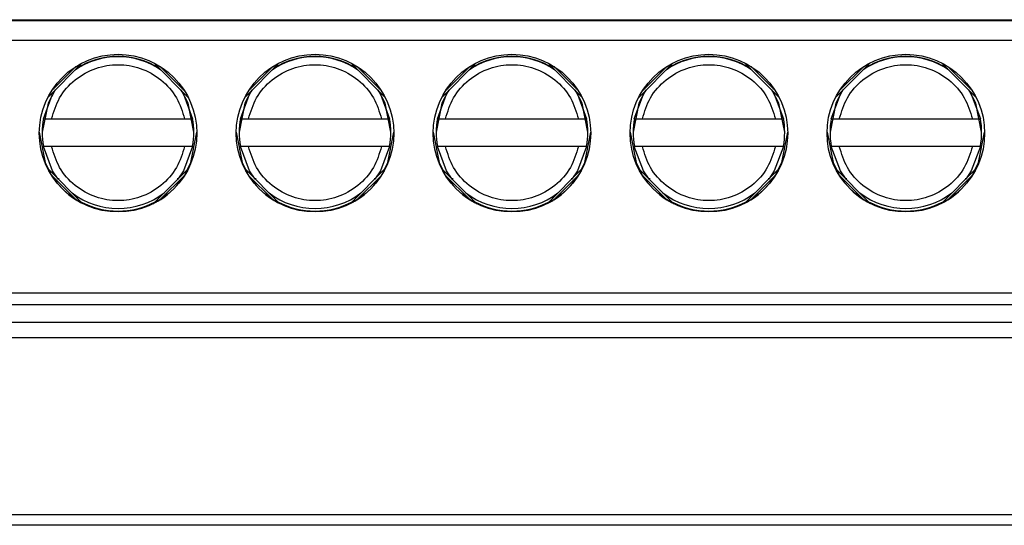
# Model space of a CAD drawing. Header units: millimetres. Extents: x 51 to 353, y -23 to 217.
# Tile 44 of 147: x 146.22 to 151.22, y 89.55 to 92.11. Entities that reach past the tile are written whole.
import ezdxf

# ---------------------------------------------------------------- set-up
doc = ezdxf.new("R2010")
doc.units = ezdxf.units.MM

msp = doc.modelspace()

# ---------------------------------------------------------------- linework, layer by layer
at = {"color": 7, "linetype": 'Continuous', "lineweight": 25}
for p, q in [((140.2197, 92.1129), (153.2197, 92.1129)), ((140.2197, 92.1082), (153.2197, 92.1082)), ((153.2197, 92.0073), (140.2197, 92.0073)), ((146.3633, 91.7188), (146.5382, 91.8938)), ((146.9012, 91.8938), (147.0762, 91.7188)), ((147.3633, 91.7188), (147.5382, 91.8938)), ((147.9012, 91.8938), (148.0762, 91.7188)), ((148.3633, 91.7188), (148.5382, 91.8938)), ((148.9012, 91.8938), (149.0762, 91.7188)), ((149.3633, 91.7188), (149.5382, 91.8938)), ((149.9012, 91.8938), (150.0762, 91.7188)), ((150.3633, 91.7188), (150.5382, 91.8938)), ((150.9012, 91.8938), (151.0762, 91.7188)), ((146.3411, 91.6113), (146.3411, 91.6101)), ((146.3819, 91.6097), (147.0575, 91.6097)), ((147.0983, 91.6101), (147.0983, 91.6113)), ((147.3411, 91.6113), (147.3411, 91.6101)), ((147.3819, 91.6097), (148.0575, 91.6097)), ((148.0983, 91.6101), (148.0983, 91.6113)), ((148.3411, 91.6113), (148.3411, 91.6101)), ((148.3819, 91.6097), (149.0575, 91.6097)), ((149.0983, 91.6101), (149.0983, 91.6113)), ((149.3411, 91.6113), (149.3411, 91.6101)), ((149.3819, 91.6097), (150.0575, 91.6097)), ((150.0983, 91.6101), (150.0983, 91.6113)), ((150.3411, 91.6113), (150.3411, 91.6101)), ((150.3819, 91.6097), (151.0575, 91.6097)), ((151.0983, 91.6101), (151.0983, 91.6113)), ((146.3347, 91.5422), (146.3347, 91.5413)), ((147.1047, 91.5413), (147.1047, 91.5422)), ((147.3347, 91.5422), (147.3347, 91.5413)), ((148.1047, 91.5413), (148.1047, 91.5422)), ((148.3347, 91.5422), (148.3347, 91.5413)), ((149.1047, 91.5413), (149.1047, 91.5422)), ((149.3347, 91.5422), (149.3347, 91.5413)), ((150.1047, 91.5413), (150.1047, 91.5422)), ((150.3347, 91.5422), (150.3347, 91.5413)), ((151.1047, 91.5413), (151.1047, 91.5422)), ((146.3411, 91.4701), (146.3411, 91.4713)), ((146.3411, 91.4713), (147.0983, 91.4713)), ((147.0575, 91.4697), (146.3819, 91.4697)), ((147.0983, 91.4713), (147.0983, 91.4701)), ((147.3411, 91.4701), (147.3411, 91.4713)), ((147.3411, 91.4713), (148.0983, 91.4713)), ((148.0575, 91.4697), (147.3819, 91.4697)), ((148.0983, 91.4713), (148.0983, 91.4701)), ((148.3411, 91.4701), (148.3411, 91.4713)), ((148.3411, 91.4713), (149.0983, 91.4713)), ((149.0575, 91.4697), (148.3819, 91.4697)), ((149.0983, 91.4713), (149.0983, 91.4701)), ((149.3411, 91.4701), (149.3411, 91.4713)), ((149.3411, 91.4713), (150.0983, 91.4713)), ((150.0575, 91.4697), (149.3819, 91.4697)), ((150.0983, 91.4713), (150.0983, 91.4701)), ((150.3411, 91.4701), (150.3411, 91.4713)), ((150.3411, 91.4713), (151.0983, 91.4713)), ((151.0575, 91.4697), (150.3819, 91.4697)), ((151.0983, 91.4713), (151.0983, 91.4701)), ((146.5393, 91.1809), (146.3627, 91.3575)), ((147.0767, 91.3575), (146.9002, 91.1809)), ((147.5393, 91.1809), (147.3627, 91.3575)), ((148.0767, 91.3575), (147.9002, 91.1809)), ((148.5393, 91.1809), (148.3627, 91.3575)), ((149.0767, 91.3575), (148.9002, 91.1809)), ((149.5393, 91.1809), (149.3627, 91.3575)), ((150.0767, 91.3575), (149.9002, 91.1809)), ((150.5393, 91.1809), (150.3627, 91.3575)), ((151.0767, 91.3575), (150.9002, 91.1809)), ((146.3811, 91.3248), (146.5068, 91.1991)), ((146.4129, 91.3073), (146.4207, 91.3073)), ((146.9326, 91.1991), (147.0583, 91.3248)), ((147.0204, 91.3073), (147.0265, 91.3073)), ((147.3811, 91.3248), (147.5068, 91.1991)), ((147.4129, 91.3073), (147.4207, 91.3073)), ((147.9326, 91.1991), (148.0583, 91.3248)), ((148.0204, 91.3073), (148.0265, 91.3073)), ((148.3811, 91.3248), (148.5068, 91.1991)), ((148.4129, 91.3073), (148.4207, 91.3073)), ((148.9326, 91.1991), (149.0583, 91.3248)), ((149.0204, 91.3073), (149.0265, 91.3073)), ((149.3811, 91.3248), (149.5068, 91.1991)), ((149.4129, 91.3073), (149.4207, 91.3073)), ((149.9326, 91.1991), (150.0583, 91.3248)), ((150.0204, 91.3073), (150.0265, 91.3073)), ((150.3811, 91.3248), (150.5068, 91.1991)), ((150.4129, 91.3073), (150.4207, 91.3073)), ((150.9326, 91.1991), (151.0583, 91.3248)), ((151.0204, 91.3073), (151.0265, 91.3073)), ((140.2197, 90.7274), (153.2197, 90.7274)), ((140.2197, 90.6679), (153.2197, 90.6679)), ((140.2297, 90.5781), (153.2097, 90.5781)), ((153.2097, 90.4981), (140.2297, 90.4981)), ((158.5713, 89.601), (141.8943, 89.601)), ((158.7476, 89.5476), (141.481, 89.5476))]:
    msp.add_line(p, q, dxfattribs=at)
at = {"color": 8, "linetype": 'Continuous', "lineweight": 25}
for p, q in [((146.5057, 91.8753), (146.3818, 91.7513)), ((147.0576, 91.7513), (146.9337, 91.8753)), ((147.5057, 91.8753), (147.3818, 91.7513)), ((148.0576, 91.7513), (147.9337, 91.8753)), ((148.5057, 91.8753), (148.3818, 91.7513)), ((149.0576, 91.7513), (148.9337, 91.8753)), ((149.5057, 91.8753), (149.3818, 91.7513)), ((150.0576, 91.7513), (149.9337, 91.8753)), ((150.5057, 91.8753), (150.3818, 91.7513)), ((151.0576, 91.7513), (150.9337, 91.8753))]:
    msp.add_line(p, q, dxfattribs=at)
at = {"color": 7, "linetype": 'Continuous', "lineweight": 25, "flags": 128}
for points in [[(146.3979, 91.7534), (146.364, 91.6895), (146.3347, 91.5422), (146.3347, 91.5422)], [(147.1047, 91.5422), (147.0754, 91.6895), (147.0416, 91.7534)], [(147.3979, 91.7534), (147.364, 91.6895), (147.3347, 91.5422), (147.3347, 91.5422)], [(148.1047, 91.5422), (148.0754, 91.6895), (148.0416, 91.7534)], [(148.3979, 91.7534), (148.364, 91.6895), (148.3347, 91.5422), (148.3347, 91.5422)], [(149.1047, 91.5422), (149.0754, 91.6895), (149.0416, 91.7534)], [(149.3979, 91.7534), (149.364, 91.6895), (149.3347, 91.5422), (149.3347, 91.5422)], [(150.1047, 91.5422), (150.0754, 91.6895), (150.0416, 91.7534)], [(150.3979, 91.7534), (150.364, 91.6895), (150.3347, 91.5422), (150.3347, 91.5422)], [(151.1047, 91.5422), (151.0754, 91.6895), (151.0416, 91.7534)], [(146.3197, 91.542), (146.3502, 91.389), (146.3672, 91.353)], [(147.0722, 91.353), (147.0893, 91.389), (147.1197, 91.542)], [(147.3197, 91.542), (147.3502, 91.389), (147.3672, 91.353)], [(148.0722, 91.353), (148.0893, 91.389), (148.1197, 91.542)], [(148.3197, 91.542), (148.3502, 91.389), (148.3672, 91.353)], [(149.0722, 91.353), (149.0893, 91.389), (149.1197, 91.542)], [(149.3197, 91.542), (149.3502, 91.389), (149.3672, 91.353)], [(150.0722, 91.353), (150.0893, 91.389), (150.1197, 91.542)], [(150.3197, 91.542), (150.3502, 91.389), (150.3672, 91.353)], [(151.0722, 91.353), (151.0893, 91.389), (151.1197, 91.542)], [(146.4161, 91.3033), (146.3875, 91.3455), (146.3411, 91.4701)], [(147.0983, 91.4701), (147.0519, 91.3455), (147.0239, 91.3041)], [(147.4161, 91.3033), (147.3875, 91.3455), (147.3411, 91.4701)], [(148.0983, 91.4701), (148.0519, 91.3455), (148.0239, 91.3041)], [(148.4161, 91.3033), (148.3875, 91.3455), (148.3411, 91.4701)], [(149.0983, 91.4701), (149.0519, 91.3455), (149.0239, 91.3041)], [(149.4161, 91.3033), (149.3875, 91.3455), (149.3411, 91.4701)], [(150.0983, 91.4701), (150.0519, 91.3455), (150.0239, 91.3041)], [(150.4161, 91.3033), (150.3875, 91.3455), (150.3411, 91.4701)], [(151.0983, 91.4701), (151.0519, 91.3455), (151.0239, 91.3041)]]:
    msp.add_lwpolyline(points, dxfattribs=at)
at = {"color": 8, "linetype": 'Continuous', "lineweight": 25, "flags": 128}
for points in [[(146.3411, 91.6101), (146.3875, 91.7346), (146.4021, 91.7577)], [(147.0373, 91.7577), (147.0519, 91.7346), (147.0983, 91.6101)], [(147.3411, 91.6101), (147.3875, 91.7346), (147.4021, 91.7577)], [(148.0373, 91.7577), (148.0519, 91.7346), (148.0983, 91.6101)], [(148.3411, 91.6101), (148.3875, 91.7346), (148.4021, 91.7577)], [(149.0373, 91.7577), (149.0519, 91.7346), (149.0983, 91.6101)], [(149.3411, 91.6101), (149.3875, 91.7346), (149.4021, 91.7577)], [(150.0373, 91.7577), (150.0519, 91.7346), (150.0983, 91.6101)], [(150.3411, 91.6101), (150.3875, 91.7346), (150.4021, 91.7577)], [(151.0373, 91.7577), (151.0519, 91.7346), (151.0983, 91.6101)]]:
    msp.add_lwpolyline(points, dxfattribs=at)
at = {"color": 7, "linetype": 'Continuous', "lineweight": 25}
for centre in [(146.7197, 91.5373), (147.7197, 91.5373), (148.7197, 91.5373), (149.7197, 91.5373), (150.7197, 91.5373)]:
    msp.add_circle(centre, 0.4, dxfattribs=at)
at = {"color": 8, "linetype": 'Continuous', "lineweight": 25}
for centre in [(146.7197, 91.54), (147.7197, 91.54), (148.7197, 91.54), (149.7197, 91.54), (150.7197, 91.54)]:
    msp.add_arc(centre, 0.385, 55.584, 124.416, dxfattribs=at)
at = {"color": 7, "linetype": 'Continuous', "lineweight": 25}
for centre, radius, start, end in [((146.7197, 91.5421), 0.385, 56.717, 123.2829), ((147.7197, 91.5421), 0.385, 56.717, 123.2829), ((148.7197, 91.5421), 0.385, 56.717, 123.2829), ((149.7197, 91.5421), 0.385, 56.717, 123.2829), ((150.7197, 91.5421), 0.385, 56.717, 123.2829), ((146.7197, 91.5413), 0.385, 169.5239, 190.4761), ((146.7197, 91.5413), 0.385, 349.5239, 10.4761), ((147.7197, 91.5413), 0.385, 169.5239, 190.4761), ((147.7197, 91.5413), 0.385, 349.5239, 10.4761), ((148.7197, 91.5413), 0.385, 169.5239, 190.4761), ((148.7197, 91.5413), 0.385, 349.5239, 10.4761), ((149.7197, 91.5413), 0.385, 169.5239, 190.4761), ((149.7197, 91.5413), 0.385, 349.5239, 10.4761), ((150.7197, 91.5413), 0.385, 169.5239, 190.4761), ((150.7197, 91.5413), 0.385, 349.5239, 10.4761), ((146.7197, 91.5401), 0.385, 232.6797, 307.3203), ((147.7197, 91.5401), 0.385, 232.6797, 307.3203), ((148.7197, 91.5401), 0.385, 232.6797, 307.3203), ((149.7197, 91.5401), 0.385, 232.6797, 307.3203), ((150.7197, 91.5401), 0.385, 232.6797, 307.3203), ((146.7197, 91.5421), 0.4, 241.7937, 298.2063), ((147.7197, 91.5421), 0.4, 241.7937, 298.2063), ((148.7197, 91.5421), 0.4, 241.7937, 298.2063), ((149.7197, 91.5421), 0.4, 241.7937, 298.2063), ((150.7197, 91.5421), 0.4, 241.7937, 298.2063)]:
    msp.add_arc(centre, radius, start, end, dxfattribs=at)
for centre, major_axis, start_param, end_param in [((146.7197, 91.5397), (0.1544, 0.3709), 2.52839, 2.976541), ((146.7197, 91.5397), (-0.1544, 0.3709), 3.306638, 3.754788), ((147.7197, 91.5397), (0.1544, 0.3709), 2.52839, 2.976541), ((147.7197, 91.5397), (-0.1544, 0.3709), 3.306638, 3.754788), ((148.7197, 91.5397), (0.1544, 0.3709), 2.52839, 2.976541), ((148.7197, 91.5397), (-0.1544, 0.3709), 3.306638, 3.754788), ((149.7197, 91.5397), (0.1544, 0.3709), 2.52839, 2.976541), ((149.7197, 91.5397), (-0.1544, 0.3709), 3.306638, 3.754788), ((150.7197, 91.5397), (0.1544, 0.3709), 2.52839, 2.976541), ((150.7197, 91.5397), (-0.1544, 0.3709), 3.306638, 3.754788)]:
    msp.add_ellipse(centre, major_axis=major_axis, ratio=0.99501, start_param=start_param, end_param=end_param, dxfattribs=at)
for points, knots in [([(146.3819, 91.6097), (146.3932, 91.6463), (146.4166, 91.7216), (146.4979, 91.8128), (146.603, 91.8716), (146.7197, 91.8911), (146.8365, 91.8716), (146.9416, 91.8128), (147.0228, 91.7216), (147.0462, 91.6463), (147.0575, 91.6097)], [0, 0, 0, 0, 0.121281, 0.25, 0.378719, 0.5, 0.621281, 0.75, 0.878719, 1, 1, 1, 1]), ([(147.3819, 91.6097), (147.3932, 91.6463), (147.4166, 91.7216), (147.4979, 91.8128), (147.603, 91.8716), (147.7197, 91.8911), (147.8365, 91.8716), (147.9416, 91.8128), (148.0228, 91.7216), (148.0462, 91.6463), (148.0575, 91.6097)], [0, 0, 0, 0, 0.121281, 0.25, 0.378719, 0.5, 0.621281, 0.75, 0.878719, 1, 1, 1, 1]), ([(148.3819, 91.6097), (148.3932, 91.6463), (148.4166, 91.7216), (148.4979, 91.8128), (148.603, 91.8716), (148.7197, 91.8911), (148.8365, 91.8716), (148.9416, 91.8128), (149.0228, 91.7216), (149.0462, 91.6463), (149.0575, 91.6097)], [0, 0, 0, 0, 0.121281, 0.25, 0.378719, 0.5, 0.621281, 0.75, 0.878719, 1, 1, 1, 1]), ([(149.3819, 91.6097), (149.3932, 91.6463), (149.4166, 91.7216), (149.4979, 91.8128), (149.603, 91.8716), (149.7197, 91.8911), (149.8365, 91.8716), (149.9416, 91.8128), (150.0228, 91.7216), (150.0462, 91.6463), (150.0575, 91.6097)], [0, 0, 0, 0, 0.121281, 0.25, 0.378719, 0.5, 0.621281, 0.75, 0.878719, 1, 1, 1, 1]), ([(150.3819, 91.6097), (150.3932, 91.6463), (150.4166, 91.7216), (150.4979, 91.8128), (150.603, 91.8716), (150.7197, 91.8911), (150.8365, 91.8716), (150.9416, 91.8128), (151.0228, 91.7216), (151.0462, 91.6463), (151.0575, 91.6097)], [0, 0, 0, 0, 0.121281, 0.25, 0.378719, 0.5, 0.621281, 0.75, 0.878719, 1, 1, 1, 1]), ([(146.3411, 91.6101), (146.3416, 91.61), (146.3424, 91.61), (146.3493, 91.6099), (146.3594, 91.6098), (146.3709, 91.6097), (146.3786, 91.6097), (146.3819, 91.6097)], [0, 0, 0, 0, 0.209913, 0.419776, 0.631092, 0.845804, 1, 1, 1, 1]), ([(147.0575, 91.6097), (147.0622, 91.6097), (147.0715, 91.6097), (147.0839, 91.6098), (147.0931, 91.6099), (147.0977, 91.61), (147.0981, 91.61), (147.0983, 91.6101)], [0, 0, 0, 0, 0.220022, 0.440137, 0.657733, 0.871378, 1, 1, 1, 1]), ([(147.3411, 91.6101), (147.3416, 91.61), (147.3424, 91.61), (147.3493, 91.6099), (147.3594, 91.6098), (147.3709, 91.6097), (147.3786, 91.6097), (147.3819, 91.6097)], [0, 0, 0, 0, 0.209913, 0.419776, 0.631092, 0.845804, 1, 1, 1, 1]), ([(148.0575, 91.6097), (148.0622, 91.6097), (148.0715, 91.6097), (148.0839, 91.6098), (148.0931, 91.6099), (148.0977, 91.61), (148.0981, 91.61), (148.0983, 91.6101)], [0, 0, 0, 0, 0.2200225, 0.4401366, 0.6577328, 0.8713785, 1, 1, 1, 1]), ([(148.3411, 91.6101), (148.3416, 91.61), (148.3424, 91.61), (148.3493, 91.6099), (148.3594, 91.6098), (148.3709, 91.6097), (148.3786, 91.6097), (148.3819, 91.6097)], [0, 0, 0, 0, 0.209913, 0.419776, 0.631092, 0.845804, 1, 1, 1, 1]), ([(149.0575, 91.6097), (149.0622, 91.6097), (149.0715, 91.6097), (149.0839, 91.6098), (149.0931, 91.6099), (149.0977, 91.61), (149.0981, 91.61), (149.0983, 91.6101)], [0, 0, 0, 0, 0.2200225, 0.4401366, 0.6577328, 0.8713785, 1, 1, 1, 1]), ([(149.3411, 91.6101), (149.3416, 91.61), (149.3424, 91.61), (149.3493, 91.6099), (149.3594, 91.6098), (149.3709, 91.6097), (149.3786, 91.6097), (149.3819, 91.6097)], [0, 0, 0, 0, 0.209913, 0.419776, 0.631092, 0.845804, 1, 1, 1, 1]), ([(150.0575, 91.6097), (150.0622, 91.6097), (150.0715, 91.6097), (150.0839, 91.6098), (150.0931, 91.6099), (150.0977, 91.61), (150.0981, 91.61), (150.0983, 91.6101)], [0, 0, 0, 0, 0.220022, 0.440137, 0.657733, 0.871378, 1, 1, 1, 1]), ([(150.3411, 91.6101), (150.3416, 91.61), (150.3424, 91.61), (150.3493, 91.6099), (150.3594, 91.6098), (150.3709, 91.6097), (150.3786, 91.6097), (150.3819, 91.6097)], [0, 0, 0, 0, 0.209913, 0.419776, 0.631092, 0.845804, 1, 1, 1, 1]), ([(151.0575, 91.6097), (151.0622, 91.6097), (151.0715, 91.6097), (151.0839, 91.6098), (151.0931, 91.6099), (151.0977, 91.61), (151.0981, 91.61), (151.0983, 91.6101)], [0, 0, 0, 0, 0.2200225, 0.4401366, 0.6577328, 0.8713785, 1, 1, 1, 1]), ([(146.3819, 91.4697), (146.3772, 91.4697), (146.3679, 91.4697), (146.3556, 91.4698), (146.3464, 91.4699), (146.3417, 91.47), (146.3413, 91.4701), (146.3411, 91.4701)], [0, 0, 0, 0, 0.220022, 0.440137, 0.657733, 0.871378, 1, 1, 1, 1]), ([(147.0575, 91.4697), (147.0462, 91.4332), (147.0228, 91.3578), (146.9416, 91.2667), (146.8365, 91.2078), (146.7197, 91.1884), (146.603, 91.2078), (146.4979, 91.2667), (146.4166, 91.3578), (146.3932, 91.4332), (146.3819, 91.4697)], [0, 0, 0, 0, 0.121281, 0.25, 0.378719, 0.5, 0.621281, 0.75, 0.878719, 1, 1, 1, 1]), ([(147.0983, 91.4701), (147.0979, 91.47), (147.097, 91.47), (147.0901, 91.4699), (147.0801, 91.4698), (147.0686, 91.4697), (147.0608, 91.4697), (147.0575, 91.4697)], [0, 0, 0, 0, 0.209913, 0.419776, 0.631092, 0.845804, 1, 1, 1, 1]), ([(147.3819, 91.4697), (147.3772, 91.4697), (147.3679, 91.4697), (147.3556, 91.4698), (147.3464, 91.4699), (147.3417, 91.47), (147.3413, 91.4701), (147.3411, 91.4701)], [0, 0, 0, 0, 0.220022, 0.440137, 0.657733, 0.871378, 1, 1, 1, 1]), ([(148.0575, 91.4697), (148.0462, 91.4332), (148.0228, 91.3578), (147.9416, 91.2667), (147.8365, 91.2078), (147.7197, 91.1884), (147.603, 91.2078), (147.4979, 91.2667), (147.4166, 91.3578), (147.3932, 91.4332), (147.3819, 91.4697)], [0, 0, 0, 0, 0.121281, 0.25, 0.378719, 0.5, 0.621281, 0.75, 0.878719, 1, 1, 1, 1]), ([(148.0983, 91.4701), (148.0979, 91.47), (148.097, 91.47), (148.0901, 91.4699), (148.0801, 91.4698), (148.0686, 91.4697), (148.0608, 91.4697), (148.0575, 91.4697)], [0, 0, 0, 0, 0.209913, 0.419776, 0.631092, 0.845804, 1, 1, 1, 1]), ([(148.3819, 91.4697), (148.3772, 91.4697), (148.3679, 91.4697), (148.3556, 91.4698), (148.3464, 91.4699), (148.3417, 91.47), (148.3413, 91.4701), (148.3411, 91.4701)], [0, 0, 0, 0, 0.220022, 0.440137, 0.657733, 0.871378, 1, 1, 1, 1]), ([(149.0575, 91.4697), (149.0462, 91.4332), (149.0228, 91.3578), (148.9416, 91.2667), (148.8365, 91.2078), (148.7197, 91.1884), (148.603, 91.2078), (148.4979, 91.2667), (148.4166, 91.3578), (148.3932, 91.4332), (148.3819, 91.4697)], [0, 0, 0, 0, 0.121281, 0.25, 0.378719, 0.5, 0.621281, 0.75, 0.878719, 1, 1, 1, 1]), ([(149.0983, 91.4701), (149.0979, 91.47), (149.097, 91.47), (149.0901, 91.4699), (149.0801, 91.4698), (149.0686, 91.4697), (149.0608, 91.4697), (149.0575, 91.4697)], [0, 0, 0, 0, 0.209913, 0.419776, 0.631092, 0.845804, 1, 1, 1, 1]), ([(149.3819, 91.4697), (149.3772, 91.4697), (149.3679, 91.4697), (149.3556, 91.4698), (149.3464, 91.4699), (149.3417, 91.47), (149.3413, 91.4701), (149.3411, 91.4701)], [0, 0, 0, 0, 0.220022, 0.440137, 0.657733, 0.871378, 1, 1, 1, 1]), ([(150.0575, 91.4697), (150.0462, 91.4332), (150.0228, 91.3578), (149.9416, 91.2667), (149.8365, 91.2078), (149.7197, 91.1884), (149.603, 91.2078), (149.4979, 91.2667), (149.4166, 91.3578), (149.3932, 91.4332), (149.3819, 91.4697)], [0, 0, 0, 0, 0.1212809, 0.25, 0.3787191, 0.5, 0.6212809, 0.75, 0.8787191, 1, 1, 1, 1]), ([(150.0983, 91.4701), (150.0979, 91.47), (150.097, 91.47), (150.0901, 91.4699), (150.0801, 91.4698), (150.0686, 91.4697), (150.0608, 91.4697), (150.0575, 91.4697)], [0, 0, 0, 0, 0.209913, 0.419776, 0.631092, 0.845804, 1, 1, 1, 1]), ([(150.3819, 91.4697), (150.3772, 91.4697), (150.3679, 91.4697), (150.3556, 91.4698), (150.3464, 91.4699), (150.3417, 91.47), (150.3413, 91.4701), (150.3411, 91.4701)], [0, 0, 0, 0, 0.220022, 0.440137, 0.657733, 0.871378, 1, 1, 1, 1]), ([(151.0575, 91.4697), (151.0462, 91.4332), (151.0228, 91.3578), (150.9416, 91.2667), (150.8365, 91.2078), (150.7197, 91.1884), (150.603, 91.2078), (150.4979, 91.2667), (150.4166, 91.3578), (150.3932, 91.4332), (150.3819, 91.4697)], [0, 0, 0, 0, 0.1212809, 0.25, 0.3787191, 0.5, 0.6212809, 0.75, 0.8787191, 1, 1, 1, 1]), ([(151.0983, 91.4701), (151.0979, 91.47), (151.097, 91.47), (151.0901, 91.4699), (151.0801, 91.4698), (151.0686, 91.4697), (151.0608, 91.4697), (151.0575, 91.4697)], [0, 0, 0, 0, 0.209913, 0.419776, 0.631092, 0.845804, 1, 1, 1, 1]), ([(146.363, 91.3569), (146.3629, 91.3571), (146.3626, 91.3576), (146.3627, 91.3575), (146.3632, 91.3565), (146.3645, 91.3539), (146.3689, 91.3455), (146.3747, 91.3351), (146.3798, 91.3269), (146.3811, 91.3248)], [0, 0, 0, 0, 0.048675, 0.09757, 0.143277, 0.221261, 0.370797, 0.84428, 1, 1, 1, 1]), ([(147.0583, 91.3248), (147.0607, 91.3287), (147.0653, 91.3362), (147.0706, 91.3456), (147.074, 91.3521), (147.0757, 91.3554), (147.0765, 91.357), (147.0768, 91.3576), (147.0767, 91.3575), (147.0767, 91.3574)], [0, 0, 0, 0, 0.3132255, 0.6155575, 0.7615945, 0.8742508, 0.935407, 0.9870104, 1, 1, 1, 1]), ([(147.363, 91.3569), (147.3629, 91.3571), (147.3626, 91.3576), (147.3627, 91.3575), (147.3632, 91.3565), (147.3645, 91.3539), (147.3689, 91.3455), (147.3747, 91.3351), (147.3798, 91.3269), (147.3811, 91.3248)], [0, 0, 0, 0, 0.048675, 0.0975704, 0.1432766, 0.2212606, 0.3707968, 0.84428, 1, 1, 1, 1]), ([(148.0583, 91.3248), (148.0607, 91.3287), (148.0653, 91.3362), (148.0706, 91.3456), (148.074, 91.3521), (148.0757, 91.3554), (148.0765, 91.357), (148.0768, 91.3576), (148.0767, 91.3575), (148.0767, 91.3574)], [0, 0, 0, 0, 0.313226, 0.615558, 0.761594, 0.874251, 0.935407, 0.98701, 1, 1, 1, 1]), ([(148.363, 91.3569), (148.3629, 91.3571), (148.3626, 91.3576), (148.3627, 91.3575), (148.3632, 91.3565), (148.3645, 91.3539), (148.3689, 91.3455), (148.3747, 91.3351), (148.3798, 91.3269), (148.3811, 91.3248)], [0, 0, 0, 0, 0.048675, 0.09757, 0.143277, 0.221261, 0.370797, 0.84428, 1, 1, 1, 1]), ([(149.0583, 91.3248), (149.0607, 91.3287), (149.0653, 91.3362), (149.0706, 91.3456), (149.074, 91.3521), (149.0757, 91.3554), (149.0765, 91.357), (149.0768, 91.3576), (149.0767, 91.3575), (149.0767, 91.3574)], [0, 0, 0, 0, 0.3132255, 0.6155575, 0.7615945, 0.8742508, 0.935407, 0.9870104, 1, 1, 1, 1]), ([(149.363, 91.3569), (149.3629, 91.3571), (149.3626, 91.3576), (149.3627, 91.3575), (149.3632, 91.3565), (149.3645, 91.3539), (149.3689, 91.3455), (149.3747, 91.3351), (149.3798, 91.3269), (149.3811, 91.3248)], [0, 0, 0, 0, 0.048675, 0.0975704, 0.1432766, 0.2212606, 0.3707968, 0.84428, 1, 1, 1, 1]), ([(150.0583, 91.3248), (150.0607, 91.3287), (150.0653, 91.3362), (150.0706, 91.3456), (150.074, 91.3521), (150.0757, 91.3554), (150.0765, 91.357), (150.0768, 91.3576), (150.0767, 91.3575), (150.0767, 91.3574)], [0, 0, 0, 0, 0.313226, 0.615558, 0.761594, 0.874251, 0.935407, 0.98701, 1, 1, 1, 1]), ([(150.363, 91.3569), (150.3629, 91.3571), (150.3626, 91.3576), (150.3627, 91.3575), (150.3632, 91.3565), (150.3645, 91.3539), (150.3689, 91.3455), (150.3747, 91.3351), (150.3798, 91.3269), (150.3811, 91.3248)], [0, 0, 0, 0, 0.048675, 0.09757, 0.143277, 0.221261, 0.370797, 0.84428, 1, 1, 1, 1]), ([(151.0583, 91.3248), (151.0607, 91.3287), (151.0653, 91.3362), (151.0706, 91.3456), (151.074, 91.3521), (151.0757, 91.3554), (151.0765, 91.357), (151.0768, 91.3576), (151.0767, 91.3575), (151.0767, 91.3574)], [0, 0, 0, 0, 0.3132255, 0.6155575, 0.7615945, 0.8742508, 0.935407, 0.9870104, 1, 1, 1, 1]), ([(146.5068, 91.1991), (146.5106, 91.1968), (146.5182, 91.1921), (146.5276, 91.1869), (146.534, 91.1835), (146.5373, 91.1819), (146.5388, 91.1811), (146.5394, 91.1808), (146.5393, 91.1809), (146.5393, 91.1809)], [0, 0, 0, 0, 0.313226, 0.615558, 0.761595, 0.874251, 0.935407, 0.98701, 1, 1, 1, 1]), ([(146.9007, 91.1812), (146.9005, 91.1811), (146.9, 91.1808), (146.9001, 91.1809), (146.9011, 91.1813), (146.9036, 91.1826), (146.912, 91.1869), (146.9224, 91.1928), (146.9306, 91.1979), (146.9326, 91.1991)], [0, 0, 0, 0, 0.048675, 0.09757, 0.143277, 0.221261, 0.370797, 0.84428, 1, 1, 1, 1]), ([(147.5068, 91.1991), (147.5106, 91.1968), (147.5182, 91.1921), (147.5276, 91.1869), (147.534, 91.1835), (147.5373, 91.1819), (147.5388, 91.1811), (147.5394, 91.1808), (147.5393, 91.1809), (147.5393, 91.1809)], [0, 0, 0, 0, 0.313226, 0.615558, 0.761595, 0.874251, 0.935407, 0.98701, 1, 1, 1, 1]), ([(147.9007, 91.1812), (147.9005, 91.1811), (147.9, 91.1808), (147.9001, 91.1809), (147.9011, 91.1813), (147.9036, 91.1826), (147.912, 91.1869), (147.9224, 91.1928), (147.9306, 91.1979), (147.9326, 91.1991)], [0, 0, 0, 0, 0.048675, 0.0975704, 0.1432766, 0.2212606, 0.3707968, 0.84428, 1, 1, 1, 1]), ([(148.5068, 91.1991), (148.5106, 91.1968), (148.5182, 91.1921), (148.5276, 91.1869), (148.534, 91.1835), (148.5373, 91.1819), (148.5388, 91.1811), (148.5394, 91.1808), (148.5393, 91.1809), (148.5393, 91.1809)], [0, 0, 0, 0, 0.313226, 0.615558, 0.761595, 0.874251, 0.935407, 0.98701, 1, 1, 1, 1]), ([(148.9007, 91.1812), (148.9005, 91.1811), (148.9, 91.1808), (148.9001, 91.1809), (148.9011, 91.1813), (148.9036, 91.1826), (148.912, 91.1869), (148.9224, 91.1928), (148.9306, 91.1979), (148.9326, 91.1991)], [0, 0, 0, 0, 0.048675, 0.09757, 0.143277, 0.221261, 0.370797, 0.84428, 1, 1, 1, 1]), ([(149.5068, 91.1991), (149.5106, 91.1968), (149.5182, 91.1921), (149.5276, 91.1869), (149.534, 91.1835), (149.5373, 91.1819), (149.5388, 91.1811), (149.5394, 91.1808), (149.5393, 91.1809), (149.5393, 91.1809)], [0, 0, 0, 0, 0.3132256, 0.6155576, 0.7615945, 0.8742509, 0.9354071, 0.9870105, 1, 1, 1, 1]), ([(149.9007, 91.1812), (149.9005, 91.1811), (149.9, 91.1808), (149.9001, 91.1809), (149.9011, 91.1813), (149.9036, 91.1826), (149.912, 91.1869), (149.9224, 91.1928), (149.9306, 91.1979), (149.9326, 91.1991)], [0, 0, 0, 0, 0.048675, 0.09757, 0.143277, 0.221261, 0.370797, 0.84428, 1, 1, 1, 1]), ([(150.5068, 91.1991), (150.5106, 91.1968), (150.5182, 91.1921), (150.5276, 91.1869), (150.534, 91.1835), (150.5373, 91.1819), (150.5388, 91.1811), (150.5394, 91.1808), (150.5393, 91.1809), (150.5393, 91.1809)], [0, 0, 0, 0, 0.313226, 0.615558, 0.761595, 0.874251, 0.935407, 0.98701, 1, 1, 1, 1]), ([(150.9007, 91.1812), (150.9005, 91.1811), (150.9, 91.1808), (150.9001, 91.1809), (150.9011, 91.1813), (150.9036, 91.1826), (150.912, 91.1869), (150.9224, 91.1928), (150.9306, 91.1979), (150.9326, 91.1991)], [0, 0, 0, 0, 0.048675, 0.09757, 0.143277, 0.221261, 0.370797, 0.84428, 1, 1, 1, 1])]:
    msp.add_open_spline(points, degree=3, knots=knots, dxfattribs=at)

doc.saveas('drawing.dxf')
